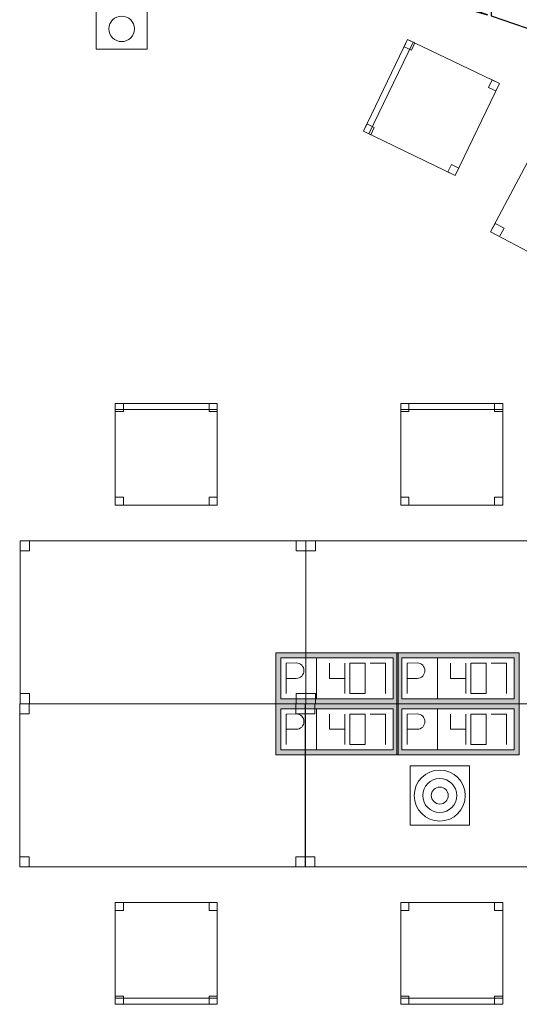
# Model space of a CAD drawing. Header units: metres. Extents: x 391.1 to 427.5, y 12.7 to 28.4.
# Tile 22 of 139: x 405.4 to 407.9, y 18.3 to 23.2. Entities that reach past the tile are written whole.
import ezdxf

# ---------------------------------------------------------------- set-up
doc = ezdxf.new("R2010")
doc.units = ezdxf.units.M
for name, color, linetype, lineweight in [('02_MOBILIARIO', 7, 'Continuous', 18), ('A-DETL-____-MBND', 7, 'Continuous', 18), ('A-DETL-GENF-OTLN', 7, 'Continuous', 18), ('A-WALL-____-MCUT', 7, 'Continuous', 25), ('A-WALL-____-OTLN', 7, 'Continuous', 25)]:
    doc.layers.add(name, color=color, linetype=linetype, lineweight=lineweight)

# ---------------------------------------------------------------- blocks, each defined once
blk = doc.blocks.new('Family - Taula 140X80_P1-154560-04_TEL_P1')
at = {"layer": 'A-DETL-____-MBND', "color": 253, "true_color": 0xaaaaaa}
for p, q in [((0, 0.8001), (1.4, 0.8001)), ((0, 0), (0, 0.8001)), ((1.4, 0.8001), (0, 0.8001)), ((0, 0.8001), (0, 0)), ((0, 0.8001), (0.0464, 0.8001)), ((0, 0.7501), (0, 0.8001)), ((0.0464, 0.8001), (0, 0.8001)), ((0, 0.8001), (0, 0.7501)), ((0.0464, 0.8001), (0.0464, 0.7501)), ((0.0464, 0.7501), (0.0464, 0.8001)), ((1.3536, 0.8001), (1.4, 0.8001)), ((1.3536, 0.7501), (1.3536, 0.8001)), ((1.4, 0.8001), (1.3536, 0.8001)), ((1.3536, 0.8001), (1.3536, 0.7501)), ((1.4, 0.8001), (1.4, 0)), ((1.4, 0), (1.4, 0.8001)), ((1.4, 0.8001), (1.4, 0.7501)), ((1.4, 0.7501), (1.4, 0.8001)), ((0.0464, 0.7501), (0, 0.7501)), ((0, 0.7501), (0.0464, 0.7501)), ((1.4, 0.7501), (1.3536, 0.7501)), ((1.3536, 0.7501), (1.4, 0.7501)), ((0, 0.05), (0.0464, 0.05)), ((0, 0), (0, 0.05)), ((0.0464, 0.05), (0, 0.05)), ((0, 0.05), (0, 0)), ((0.0464, 0.05), (0.0464, 0)), ((0.0464, 0), (0.0464, 0.05)), ((1.3536, 0.05), (1.4, 0.05)), ((1.3536, 0), (1.3536, 0.05)), ((1.4, 0.05), (1.3536, 0.05)), ((1.3536, 0.05), (1.3536, 0)), ((1.4, 0.05), (1.4, 0)), ((1.4, 0), (1.4, 0.05)), ((0, 0), (1.4, 0)), ((0.0464, 0), (0, 0)), ((0, 0), (0.0464, 0)), ((1.4, 0), (1.3536, 0)), ((1.3536, 0), (1.4, 0)), ((1.4, 0), (0, 0))]:
    blk.add_line(p, q, dxfattribs=at)
blk = doc.blocks.new('Family - Cadira d_Oficina_P1-154594-04_TEL_P1')
at = {"layer": 'A-DETL-____-MBND', "color": 253, "true_color": 0xaaaaaa}
for p, q in [((0, 0.47), (0, 0.5)), ((0, 0.5), (0.5, 0.5)), ((0.5, 0.5), (0, 0.5)), ((0, 0.5), (0, 0.47)), ((0, 0), (0, 0.5)), ((0, 0.5), (0.5, 0.5)), ((0.5, 0.5), (0, 0.5)), ((0, 0.5), (0, 0)), ((0, 0.46), (0, 0.5)), ((0, 0.5), (0.04, 0.5)), ((0.04, 0.5), (0, 0.5)), ((0, 0.5), (0, 0.46)), ((0.04, 0.5), (0.04, 0.46)), ((0.04, 0.46), (0.04, 0.5)), ((0.46, 0.46), (0.46, 0.5)), ((0.46, 0.5), (0.5, 0.5)), ((0.5, 0.5), (0.46, 0.5)), ((0.46, 0.5), (0.46, 0.46)), ((0.5, 0.5), (0.5, 0.47)), ((0.5, 0.47), (0.5, 0.5)), ((0.5, 0.5), (0.5, 0)), ((0.5, 0), (0.5, 0.5)), ((0.5, 0.5), (0.5, 0.46)), ((0.5, 0.46), (0.5, 0.5)), ((0.5, 0.47), (0, 0.47)), ((0, 0.47), (0.5, 0.47)), ((0.04, 0.46), (0, 0.46)), ((0, 0.46), (0.04, 0.46)), ((0.5, 0.46), (0.46, 0.46)), ((0.46, 0.46), (0.5, 0.46)), ((0, 0), (0, 0.04)), ((0, 0.04), (0.04, 0.04)), ((0.04, 0.04), (0, 0.04)), ((0, 0.04), (0, 0)), ((0.5, 0), (0, 0)), ((0, 0), (0.5, 0)), ((0.04, 0), (0, 0)), ((0, 0), (0.04, 0)), ((0.04, 0.04), (0.04, 0)), ((0.04, 0), (0.04, 0.04)), ((0.46, 0), (0.46, 0.04)), ((0.46, 0.04), (0.5, 0.04)), ((0.5, 0.04), (0.46, 0.04)), ((0.46, 0.04), (0.46, 0)), ((0.5, 0), (0.46, 0)), ((0.46, 0), (0.5, 0)), ((0.5, 0.04), (0.5, 0)), ((0.5, 0), (0.5, 0.04))]:
    blk.add_line(p, q, dxfattribs=at)
blk = doc.blocks.new('Family - Taula 140X80_P1-154629-04_TEL_P1')
at = {"layer": 'A-DETL-____-MBND', "color": 253, "true_color": 0xaaaaaa}
for p, q in [((0, 0.8001), (0.0464, 0.8001)), ((0, 0.7501), (0, 0.8001)), ((0.0464, 0.8001), (0, 0.8001)), ((0, 0.8001), (0, 0.7501)), ((0, 0.8001), (1.4, 0.8001)), ((0, 0), (0, 0.8001)), ((1.4, 0.8001), (0, 0.8001)), ((0, 0.8001), (0, 0)), ((0.0464, 0.8001), (0.0464, 0.7501)), ((0.0464, 0.7501), (0.0464, 0.8001)), ((1.3536, 0.8001), (1.4, 0.8001)), ((1.3536, 0.7501), (1.3536, 0.8001)), ((1.4, 0.8001), (1.3536, 0.8001)), ((1.3536, 0.8001), (1.3536, 0.7501)), ((1.4, 0.8001), (1.4, 0.7501)), ((1.4, 0.7501), (1.4, 0.8001)), ((1.4, 0.8001), (1.4, 0)), ((1.4, 0), (1.4, 0.8001)), ((0.0464, 0.7501), (0, 0.7501)), ((0, 0.7501), (0.0464, 0.7501)), ((1.4, 0.7501), (1.3536, 0.7501)), ((1.3536, 0.7501), (1.4, 0.7501)), ((0, 0.05), (0.0464, 0.05)), ((0, 0), (0, 0.05)), ((0.0464, 0.05), (0, 0.05)), ((0, 0.05), (0, 0)), ((0.0464, 0.05), (0.0464, 0)), ((0.0464, 0), (0.0464, 0.05)), ((1.3536, 0.05), (1.4, 0.05)), ((1.3536, 0), (1.3536, 0.05)), ((1.4, 0.05), (1.3536, 0.05)), ((1.3536, 0.05), (1.3536, 0)), ((1.4, 0.05), (1.4, 0)), ((1.4, 0), (1.4, 0.05)), ((0, 0), (0.0464, 0)), ((1.4, 0), (0, 0)), ((0, 0), (1.4, 0)), ((1.4, 0), (1.3536, 0)), ((1.3536, 0), (1.4, 0)), ((0.0464, 0), (0, 0))]:
    blk.add_line(p, q, dxfattribs=at)
blk = doc.blocks.new('Family - Taula 140X80_P1-154633-04_TEL_P1')
at = {"layer": 'A-DETL-____-MBND', "color": 253, "true_color": 0xaaaaaa}
for p, q in [((0, 0.8001), (0.0464, 0.8001)), ((0, 0.7501), (0, 0.8001)), ((0.0464, 0.8001), (0, 0.8001)), ((0, 0.8001), (0, 0.7501)), ((0, 0.8001), (1.4, 0.8001)), ((0, 0), (0, 0.8001)), ((1.4, 0.8001), (0, 0.8001)), ((0, 0.8001), (0, 0)), ((0.0464, 0.8001), (0.0464, 0.7501)), ((0.0464, 0.7501), (0.0464, 0.8001)), ((1.3536, 0.8001), (1.4, 0.8001)), ((1.3536, 0.7501), (1.3536, 0.8001)), ((1.4, 0.8001), (1.3536, 0.8001)), ((1.3536, 0.8001), (1.3536, 0.7501)), ((1.4, 0.8001), (1.4, 0.7501)), ((1.4, 0.7501), (1.4, 0.8001)), ((1.4, 0.8001), (1.4, 0)), ((1.4, 0), (1.4, 0.8001)), ((0.0464, 0.7501), (0, 0.7501)), ((0, 0.7501), (0.0464, 0.7501)), ((1.4, 0.7501), (1.3536, 0.7501)), ((1.3536, 0.7501), (1.4, 0.7501)), ((0, 0.05), (0.0464, 0.05)), ((0, 0), (0, 0.05)), ((0.0464, 0.05), (0, 0.05)), ((0, 0.05), (0, 0)), ((0.0464, 0.05), (0.0464, 0)), ((0.0464, 0), (0.0464, 0.05)), ((1.3536, 0.05), (1.4, 0.05)), ((1.3536, 0), (1.3536, 0.05)), ((1.4, 0.05), (1.3536, 0.05)), ((1.3536, 0.05), (1.3536, 0)), ((1.4, 0.05), (1.4, 0)), ((1.4, 0), (1.4, 0.05)), ((0, 0), (0.0464, 0)), ((1.4, 0), (0, 0)), ((0, 0), (1.4, 0)), ((1.4, 0), (1.3536, 0)), ((1.3536, 0), (1.4, 0)), ((0.0464, 0), (0, 0))]:
    blk.add_line(p, q, dxfattribs=at)
blk = doc.blocks.new('Family - Envans P1-154643-04_TEL_P1')
at = {"layer": 'A-WALL-____-MCUT', "color": 253, "true_color": 0xaaaaaa}
for p, q in [((1.5254, 4.8792), (1.498, 4.887)), ((1.498, 4.887), (1.498, 4.7301)), ((1.7786, 4.7927), (1.5254, 4.8792)), ((1.271, 4.8076), (1.268, 4.7964)), ((1.268, 4.7964), (1.4806, 4.736)), ((1.4806, 4.736), (1.271, 4.8076)), ((2.027, 4.6931), (1.7786, 4.7927)), ((1.498, 4.7301), (1.7264, 4.652)), ((2.2699, 4.5805), (2.027, 4.6931)), ((1.7264, 4.652), (1.9675, 4.5553)), ((1.9675, 4.5553), (2.2032, 4.4461)), ((2.5065, 4.4555), (2.2699, 4.5805)), ((2.2032, 4.4461), (2.4329, 4.3247)), ((2.7362, 4.3182), (2.5065, 4.4555)), ((2.4329, 4.3247), (2.6559, 4.1914)), ((2.9585, 4.1691), (2.7362, 4.3182)), ((2.6559, 4.1914), (2.8716, 4.0467)), ((3.1726, 4.0085), (2.9585, 4.1691)), ((2.8716, 4.0467), (3.0795, 3.8909)), ((3.238, 3.9539), (3.1726, 4.0085)), ((3.238, 3.7585), (3.238, 3.9539)), ((3.0795, 3.8909), (3.238, 3.7585)), ((3.2403, 3.7566), (3.2789, 3.7244)), ((3.388, 3.7566), (3.2403, 3.7566)), ((3.2789, 3.7244), (3.388, 3.6231)), ((3.388, 3.6231), (3.388, 3.7566))]:
    blk.add_line(p, q, dxfattribs=at)
at = {"layer": 'A-WALL-____-OTLN', "color": 253, "true_color": 0xaaaaaa}
for p, q in [((1.498, 4.887), (1.498, 4.7301)), ((1.5254, 4.8792), (1.498, 4.887)), ((1.7786, 4.7927), (1.5254, 4.8792)), ((1.271, 4.8076), (1.268, 4.7964)), ((1.268, 4.7964), (1.4806, 4.736)), ((1.4806, 4.736), (1.271, 4.8076)), ((2.027, 4.6931), (1.7786, 4.7927)), ((1.498, 4.7301), (1.7264, 4.652)), ((2.2699, 4.5805), (2.027, 4.6931)), ((1.7264, 4.652), (1.9675, 4.5553)), ((1.9675, 4.5553), (2.2032, 4.4461)), ((2.5065, 4.4555), (2.2699, 4.5805)), ((2.2032, 4.4461), (2.4329, 4.3247)), ((2.7362, 4.3182), (2.5065, 4.4555)), ((2.4329, 4.3247), (2.6559, 4.1914)), ((2.9585, 4.1691), (2.7362, 4.3182)), ((2.6559, 4.1914), (2.8716, 4.0467)), ((3.1726, 4.0085), (2.9585, 4.1691)), ((2.8716, 4.0467), (3.0795, 3.8909)), ((3.238, 3.9539), (3.1726, 4.0085)), ((3.238, 3.7585), (3.238, 3.9539)), ((3.0795, 3.8909), (3.238, 3.7585)), ((3.2403, 3.7566), (3.2789, 3.7244)), ((3.388, 3.7566), (3.2403, 3.7566)), ((3.2789, 3.7244), (3.388, 3.6231)), ((3.388, 3.6231), (3.388, 3.7566))]:
    blk.add_line(p, q, dxfattribs=at)
blk = doc.blocks.new('Family - Cadira d_Oficina_P1-154707-04_TEL_P1')
at = {"layer": 'A-DETL-____-MBND', "color": 253, "true_color": 0xaaaaaa}
for p, q in [((0, 0.47), (0, 0.5)), ((0, 0.5), (0.5, 0.5)), ((0.5, 0.5), (0, 0.5)), ((0, 0.5), (0, 0.47)), ((0, 0.46), (0, 0.5)), ((0, 0.5), (0.04, 0.5)), ((0.04, 0.5), (0, 0.5)), ((0, 0.5), (0, 0.46)), ((0, 0), (0, 0.5)), ((0, 0.5), (0.5, 0.5)), ((0.5, 0.5), (0, 0.5)), ((0, 0.5), (0, 0)), ((0.04, 0.5), (0.04, 0.46)), ((0.04, 0.46), (0.04, 0.5)), ((0.46, 0.46), (0.46, 0.5)), ((0.46, 0.5), (0.5, 0.5)), ((0.5, 0.5), (0.46, 0.5)), ((0.46, 0.5), (0.46, 0.46)), ((0.5, 0.5), (0.5, 0.47)), ((0.5, 0.47), (0.5, 0.5)), ((0.5, 0.5), (0.5, 0.46)), ((0.5, 0.46), (0.5, 0.5)), ((0.5, 0.5), (0.5, 0)), ((0.5, 0), (0.5, 0.5)), ((0.5, 0.47), (0, 0.47)), ((0, 0.47), (0.5, 0.47)), ((0.04, 0.46), (0, 0.46)), ((0, 0.46), (0.04, 0.46)), ((0.5, 0.46), (0.46, 0.46)), ((0.46, 0.46), (0.5, 0.46)), ((0, 0), (0, 0.04)), ((0, 0.04), (0.04, 0.04)), ((0.04, 0.04), (0, 0.04)), ((0, 0.04), (0, 0)), ((0.04, 0), (0, 0)), ((0, 0), (0.04, 0)), ((0.5, 0), (0, 0)), ((0, 0), (0.5, 0)), ((0.04, 0.04), (0.04, 0)), ((0.04, 0), (0.04, 0.04)), ((0.46, 0), (0.46, 0.04)), ((0.46, 0.04), (0.5, 0.04)), ((0.5, 0.04), (0.46, 0.04)), ((0.46, 0.04), (0.46, 0)), ((0.5, 0), (0.46, 0)), ((0.46, 0), (0.5, 0)), ((0.5, 0.04), (0.5, 0)), ((0.5, 0), (0.5, 0.04))]:
    blk.add_line(p, q, dxfattribs=at)
blk = doc.blocks.new('Family - Taula 140X80_P1-154743-04_TEL_P1')
at = {"layer": 'A-DETL-____-MBND', "color": 253, "true_color": 0xaaaaaa}
for p, q in [((0, 0.8001), (1.4, 0.8001)), ((0, 0), (0, 0.8001)), ((1.4, 0.8001), (0, 0.8001)), ((0, 0.8001), (0, 0)), ((0, 0.8001), (0.0464, 0.8001)), ((0, 0.7501), (0, 0.8001)), ((0.0464, 0.8001), (0, 0.8001)), ((0, 0.8001), (0, 0.7501)), ((0.0464, 0.8001), (0.0464, 0.7501)), ((0.0464, 0.7501), (0.0464, 0.8001)), ((1.3536, 0.8001), (1.4, 0.8001)), ((1.3536, 0.7501), (1.3536, 0.8001)), ((1.4, 0.8001), (1.3536, 0.8001)), ((1.3536, 0.8001), (1.3536, 0.7501)), ((1.4, 0.8001), (1.4, 0.7501)), ((1.4, 0.7501), (1.4, 0.8001)), ((1.4, 0.8001), (1.4, 0)), ((1.4, 0), (1.4, 0.8001)), ((0.0464, 0.7501), (0, 0.7501)), ((0, 0.7501), (0.0464, 0.7501)), ((1.4, 0.7501), (1.3536, 0.7501)), ((1.3536, 0.7501), (1.4, 0.7501)), ((0, 0.05), (0.0464, 0.05)), ((0, 0), (0, 0.05)), ((0.0464, 0.05), (0, 0.05)), ((0, 0.05), (0, 0)), ((0.0464, 0.05), (0.0464, 0)), ((0.0464, 0), (0.0464, 0.05)), ((1.3536, 0.05), (1.4, 0.05)), ((1.3536, 0), (1.3536, 0.05)), ((1.4, 0.05), (1.3536, 0.05)), ((1.3536, 0.05), (1.3536, 0)), ((1.4, 0.05), (1.4, 0)), ((1.4, 0), (1.4, 0.05)), ((0, 0), (1.4, 0)), ((0.0464, 0), (0, 0)), ((0, 0), (0.0464, 0)), ((1.4, 0), (1.3536, 0)), ((1.3536, 0), (1.4, 0)), ((1.4, 0), (0, 0))]:
    blk.add_line(p, q, dxfattribs=at)
blk = doc.blocks.new('Family - Cadira d_Oficina_P1-154904-04_TEL_P1')
at = {"layer": 'A-DETL-____-MBND', "color": 253, "true_color": 0xaaaaaa}
for p, q in [((0, 0.46), (0, 0.5)), ((0, 0.5), (0.04, 0.5)), ((0.04, 0.5), (0, 0.5)), ((0, 0.5), (0, 0.46)), ((0, 0.5), (0.5, 0.5)), ((0, 0), (0, 0.5)), ((0.5, 0.5), (0, 0.5)), ((0, 0.5), (0, 0)), ((0.04, 0.5), (0.04, 0.46)), ((0.04, 0.46), (0.04, 0.5)), ((0.46, 0.46), (0.46, 0.5)), ((0.46, 0.5), (0.5, 0.5)), ((0.5, 0.5), (0.46, 0.5)), ((0.46, 0.5), (0.46, 0.46)), ((0.5, 0.5), (0.5, 0.46)), ((0.5, 0.46), (0.5, 0.5)), ((0.5, 0.5), (0.5, 0)), ((0.5, 0), (0.5, 0.5)), ((0.04, 0.46), (0, 0.46)), ((0, 0.46), (0.04, 0.46)), ((0.5, 0.46), (0.46, 0.46)), ((0.46, 0.46), (0.5, 0.46)), ((0, 0), (0, 0.04)), ((0, 0.04), (0.04, 0.04)), ((0.04, 0.04), (0, 0.04)), ((0, 0.04), (0, 0)), ((0, 0), (0, 0.03)), ((0, 0.03), (0.5, 0.03)), ((0.5, 0.03), (0, 0.03)), ((0, 0.03), (0, 0)), ((0.5, 0), (0, 0)), ((0, 0), (0.5, 0)), ((0.04, 0), (0, 0)), ((0, 0), (0.04, 0)), ((0.5, 0), (0, 0)), ((0, 0), (0.5, 0)), ((0.04, 0.04), (0.04, 0)), ((0.04, 0), (0.04, 0.04)), ((0.46, 0), (0.46, 0.04)), ((0.46, 0.04), (0.5, 0.04)), ((0.5, 0.04), (0.46, 0.04)), ((0.46, 0.04), (0.46, 0)), ((0.5, 0), (0.46, 0)), ((0.5, 0.04), (0.5, 0)), ((0.5, 0), (0.5, 0.04)), ((0.5, 0.03), (0.5, 0)), ((0.5, 0), (0.5, 0.03)), ((0.46, 0), (0.5, 0))]:
    blk.add_line(p, q, dxfattribs=at)
blk = doc.blocks.new('Family - Cadira d_Oficina_P1-155020-04_TEL_P1')
at = {"layer": 'A-DETL-____-MBND', "color": 253, "true_color": 0xaaaaaa}
for p, q in [((0, 0.2168), (0.2168, 0.6673)), ((0.2168, 0.6673), (0, 0.2168)), ((0, 0.2168), (0.2168, 0.6673)), ((0.2168, 0.6673), (0, 0.2168)), ((0.2438, 0.6543), (0.027, 0.2038)), ((0.027, 0.2038), (0.2438, 0.6543)), ((0.1994, 0.6313), (0.2168, 0.6673)), ((0.2168, 0.6673), (0.1994, 0.6313)), ((0.2355, 0.614), (0.1994, 0.6313)), ((0.1994, 0.6313), (0.2355, 0.614)), ((0.2168, 0.6673), (0.6673, 0.4506)), ((0.6673, 0.4506), (0.2168, 0.6673)), ((0.2168, 0.6673), (0.2528, 0.65)), ((0.2528, 0.65), (0.2168, 0.6673)), ((0.2168, 0.6673), (0.2438, 0.6543)), ((0.2438, 0.6543), (0.2168, 0.6673)), ((0.2528, 0.65), (0.2355, 0.614)), ((0.2355, 0.614), (0.2528, 0.65)), ((0.6673, 0.4506), (0.4506, 0)), ((0.4506, 0), (0.6673, 0.4506)), ((0.614, 0.4319), (0.6313, 0.4679)), ((0.6313, 0.4679), (0.614, 0.4319)), ((0.6313, 0.4679), (0.6673, 0.4506)), ((0.6673, 0.4506), (0.6313, 0.4679)), ((0.6673, 0.4506), (0.65, 0.4145)), ((0.65, 0.4145), (0.6673, 0.4506)), ((0.65, 0.4145), (0.614, 0.4319)), ((0.614, 0.4319), (0.65, 0.4145)), ((0, 0.2168), (0.0173, 0.2528)), ((0.0173, 0.2528), (0, 0.2168)), ((0.0173, 0.2528), (0.0534, 0.2355)), ((0.0534, 0.2355), (0.0173, 0.2528)), ((0.036, 0.1994), (0, 0.2168)), ((0, 0.2168), (0.036, 0.1994)), ((0.4506, 0), (0, 0.2168)), ((0, 0.2168), (0.4506, 0)), ((0.027, 0.2038), (0, 0.2168)), ((0, 0.2168), (0.027, 0.2038)), ((0.0534, 0.2355), (0.036, 0.1994)), ((0.036, 0.1994), (0.0534, 0.2355)), ((0.4145, 0.0173), (0.4319, 0.0534)), ((0.4319, 0.0534), (0.4145, 0.0173)), ((0.4319, 0.0534), (0.4679, 0.036)), ((0.4679, 0.036), (0.4319, 0.0534)), ((0.4506, 0), (0.4145, 0.0173)), ((0.4145, 0.0173), (0.4506, 0)), ((0.4679, 0.036), (0.4506, 0)), ((0.4506, 0), (0.4679, 0.036))]:
    blk.add_line(p, q, dxfattribs=at)
blk = doc.blocks.new('Family - Cadira d_Oficina_P1-155061-04_TEL_P1')
at = {"layer": 'A-DETL-____-MBND', "color": 253, "true_color": 0xaaaaaa}
for p, q in [((0, 0.46), (0, 0.5)), ((0, 0.5), (0.04, 0.5)), ((0.04, 0.5), (0, 0.5)), ((0, 0.5), (0, 0.46)), ((0, 0.5), (0.5, 0.5)), ((0, 0), (0, 0.5)), ((0.5, 0.5), (0, 0.5)), ((0, 0.5), (0, 0)), ((0.04, 0.5), (0.04, 0.46)), ((0.04, 0.46), (0.04, 0.5)), ((0.46, 0.46), (0.46, 0.5)), ((0.46, 0.5), (0.5, 0.5)), ((0.5, 0.5), (0.46, 0.5)), ((0.46, 0.5), (0.46, 0.46)), ((0.5, 0.5), (0.5, 0)), ((0.5, 0), (0.5, 0.5)), ((0.5, 0.5), (0.5, 0.46)), ((0.5, 0.46), (0.5, 0.5)), ((0.04, 0.46), (0, 0.46)), ((0, 0.46), (0.04, 0.46)), ((0.5, 0.46), (0.46, 0.46)), ((0.46, 0.46), (0.5, 0.46)), ((0, 0), (0, 0.04)), ((0, 0.04), (0.04, 0.04)), ((0.04, 0.04), (0, 0.04)), ((0, 0.04), (0, 0)), ((0, 0), (0, 0.03)), ((0, 0.03), (0.5, 0.03)), ((0.5, 0.03), (0, 0.03)), ((0, 0.03), (0, 0)), ((0.04, 0), (0, 0)), ((0, 0), (0.04, 0)), ((0.5, 0), (0, 0)), ((0, 0), (0.5, 0)), ((0.5, 0), (0, 0)), ((0, 0), (0.5, 0)), ((0.04, 0.04), (0.04, 0)), ((0.04, 0), (0.04, 0.04)), ((0.46, 0), (0.46, 0.04)), ((0.46, 0.04), (0.5, 0.04)), ((0.5, 0.04), (0.46, 0.04)), ((0.46, 0.04), (0.46, 0)), ((0.5, 0), (0.46, 0)), ((0.5, 0.04), (0.5, 0)), ((0.5, 0), (0.5, 0.04)), ((0.5, 0.03), (0.5, 0)), ((0.5, 0), (0.5, 0.03)), ((0.46, 0), (0.5, 0))]:
    blk.add_line(p, q, dxfattribs=at)
blk = doc.blocks.new('Family - Taula 100X80_P1-155131-04_TEL_P1')
at = {"layer": 'A-DETL-____-MBND', "color": 253, "true_color": 0xaaaaaa}
for p, q in [((0, 0.3739), (0.4673, 1.258)), ((0.4673, 1.258), (0, 0.3739)), ((0.4456, 1.2169), (0.4673, 1.258)), ((0.4673, 1.258), (0.4456, 1.2169)), ((0.4673, 1.258), (0.5115, 1.2346)), ((0.5115, 1.2346), (0.4673, 1.258)), ((0.4673, 1.258), (1.1747, 0.8841)), ((1.1747, 0.8841), (0.4673, 1.258)), ((0.4898, 1.1936), (0.4456, 1.2169)), ((0.4456, 1.2169), (0.4898, 1.1936)), ((0.5115, 1.2346), (0.4898, 1.1936)), ((0.4898, 1.1936), (0.5115, 1.2346)), ((1.1747, 0.8841), (0.7073, 0)), ((0.7073, 0), (1.1747, 0.8841)), ((1.1087, 0.8664), (1.1304, 0.9075)), ((1.1304, 0.9075), (1.1087, 0.8664)), ((1.1304, 0.9075), (1.1747, 0.8841)), ((1.1747, 0.8841), (1.1304, 0.9075)), ((1.1747, 0.8841), (1.153, 0.843)), ((1.153, 0.843), (1.1747, 0.8841)), ((1.153, 0.843), (1.1087, 0.8664)), ((1.1087, 0.8664), (1.153, 0.843)), ((0, 0.3739), (0.0217, 0.4149)), ((0.0217, 0.4149), (0, 0.3739)), ((0.0217, 0.4149), (0.0659, 0.3916)), ((0.0659, 0.3916), (0.0217, 0.4149)), ((0.0659, 0.3916), (0.0442, 0.3505)), ((0.0442, 0.3505), (0.0659, 0.3916)), ((0.0442, 0.3505), (0, 0.3739)), ((0, 0.3739), (0.0442, 0.3505)), ((0.7073, 0), (0, 0.3739)), ((0, 0.3739), (0.7073, 0)), ((0.6631, 0.0234), (0.6848, 0.0644)), ((0.6848, 0.0644), (0.6631, 0.0234)), ((0.6848, 0.0644), (0.729, 0.041)), ((0.729, 0.041), (0.6848, 0.0644)), ((0.7073, 0), (0.6631, 0.0234)), ((0.6631, 0.0234), (0.7073, 0)), ((0.729, 0.041), (0.7073, 0)), ((0.7073, 0), (0.729, 0.041))]:
    blk.add_line(p, q, dxfattribs=at)
blk = doc.blocks.new('LONDR55-XX_ZZ-ARQ-CAA-M3D-Londres55_ifc-1-04_TEL_P1')
at = {"layer": '02_MOBILIARIO', "color": 253, "lineweight": 18, "true_color": 0xaaaaaa}
for name, p in [('Family - Cadira d_Oficina_P1-155020-04_TEL_P1', (407.1108, 22.4009)), ('Family - Taula 100X80_P1-155131-04_TEL_P1', (407.7346, 21.7504)), ('Family - Cadira d_Oficina_P1-154707-04_TEL_P1', (405.8939, 20.7827)), ('Family - Cadira d_Oficina_P1-154594-04_TEL_P1', (407.2939, 20.7827)), ('Family - Taula 140X80_P1-154629-04_TEL_P1', (405.428, 19.8087)), ('Family - Taula 140X80_P1-154633-04_TEL_P1', (406.8291, 19.8087)), ('Family - Taula 140X80_P1-154560-04_TEL_P1', (405.4257, 19.0087)), ('Family - Taula 140X80_P1-154743-04_TEL_P1', (406.8269, 19.0087)), ('Family - Cadira d_Oficina_P1-155061-04_TEL_P1', (405.8939, 18.3347)), ('Family - Cadira d_Oficina_P1-154904-04_TEL_P1', (407.2939, 18.3347))]:
    blk.add_blockref(name, p, dxfattribs=at)
at = {"layer": 'A-WALL-____-OTLN', "color": 253, "lineweight": 18, "true_color": 0xaaaaaa}
blk.add_blockref('Family - Envans P1-154643-04_TEL_P1', (406.239, 18.4531), dxfattribs=at)
blk = doc.blocks.new('ZYR_05_02_05 PT 4COL Terra - 07 PT Terra _4SC-2SAI-2VD_-903806-04_TEL_P1')
at = {"layer": 'A-DETL-____-MBND', "true_color": 0x3c0aff}
h = blk.add_hatch(color=180, dxfattribs=at)
h.paths.add_polyline_path([(-0.3585, -0.125), (0.2415, -0.125), (0.2415, 0.125), (-0.3585, 0.125)])
h.paths.add_polyline_path([(-0.3335, -0.1), (-0.3335, 0.1), (0.2165, 0.1), (0.2165, -0.1)])
at = {"layer": 'A-DETL-____-MBND', "color": 180, "true_color": 0x3c0aff}
for p, q in [((0.2415, 0.125), (-0.3585, 0.125)), ((-0.3585, 0.125), (-0.3585, -0.125)), ((-0.3585, 0.125), (0.2415, 0.125)), ((-0.3585, 0.125), (-0.3585, -0.125)), ((-0.3335, -0.1), (-0.3335, 0.1)), ((-0.3335, 0.1), (0.2165, 0.1)), ((-0.3335, 0.1), (0.2165, 0.1)), ((-0.3335, -0.1), (-0.3335, 0.1)), ((-0.1585, 0.1), (-0.1585, -0.1)), ((0.2165, 0.1), (0.2165, -0.1)), ((0.2165, 0.1), (0.2165, -0.1)), ((0.2415, -0.125), (0.2415, 0.125)), ((0.2415, 0.125), (0.2415, -0.125)), ((-0.3085, 0.075), (-0.2585, 0.0754)), ((-0.3085, 0.075), (-0.3085, -0.075)), ((-0.096, 0.075), (-0.096, 0)), ((-0.021, 0.075), (-0.021, -0.075)), ((0.079, 0.075), (0.004, 0.075)), ((0.004, 0.075), (0.004, -0.075)), ((0.079, -0.075), (0.079, 0.075)), ((0.104, 0.075), (0.179, 0.075)), ((0.179, 0.075), (0.179, -0.075)), ((-0.3085, 0), (-0.2585, 0)), ((-0.096, 0), (-0.021, 0)), ((0.004, -0.075), (0.079, -0.075)), ((-0.3585, -0.125), (0.2415, -0.125)), ((0.2415, -0.125), (-0.3585, -0.125)), ((0.2165, -0.1), (-0.3335, -0.1)), ((0.2165, -0.1), (-0.3335, -0.1))]:
    blk.add_line(p, q, dxfattribs=at)
blk.add_arc((-0.2585, 0.0377), 0.0377, 270, 90, dxfattribs=at)
blk = doc.blocks.new('ZYR_05_02_05 PT 4COL Terra - 07 PT Terra _4SC-2SAI-2VD_-903816-04_TEL_P1')
at = {"layer": 'A-DETL-____-MBND', "true_color": 0x3c0aff}
h = blk.add_hatch(color=180, dxfattribs=at)
h.paths.add_polyline_path([(-0.7316, -0.125), (-0.1316, -0.125), (-0.1316, 0.125), (-0.7316, 0.125)])
h.paths.add_polyline_path([(-0.7066, -0.1), (-0.7066, 0.1), (-0.1566, 0.1), (-0.1566, -0.1)])
at = {"layer": 'A-DETL-____-MBND', "color": 180, "true_color": 0x3c0aff}
for p, q in [((-0.1316, 0.125), (-0.7316, 0.125)), ((-0.7316, 0.125), (-0.7316, -0.125)), ((-0.7316, 0.125), (-0.1316, 0.125)), ((-0.7316, 0.125), (-0.7316, -0.125)), ((-0.7066, -0.1), (-0.7066, 0.1)), ((-0.7066, 0.1), (-0.1566, 0.1)), ((-0.7066, 0.1), (-0.1566, 0.1)), ((-0.7066, -0.1), (-0.7066, 0.1)), ((-0.5316, 0.1), (-0.5316, -0.1)), ((-0.1566, 0.1), (-0.1566, -0.1)), ((-0.1566, 0.1), (-0.1566, -0.1)), ((-0.1316, -0.125), (-0.1316, 0.125)), ((-0.1316, 0.125), (-0.1316, -0.125)), ((-0.6816, 0.075), (-0.6316, 0.0754)), ((-0.6816, 0.075), (-0.6816, -0.075)), ((-0.4691, 0.075), (-0.4691, 0)), ((-0.3941, 0.075), (-0.3941, -0.075)), ((-0.2941, 0.075), (-0.3691, 0.075)), ((-0.3691, 0.075), (-0.3691, -0.075)), ((-0.2941, -0.075), (-0.2941, 0.075)), ((-0.2691, 0.075), (-0.1941, 0.075)), ((-0.1941, 0.075), (-0.1941, -0.075)), ((-0.6816, 0), (-0.6316, 0)), ((-0.4691, 0), (-0.3941, 0)), ((-0.3691, -0.075), (-0.2941, -0.075)), ((-0.7316, -0.125), (-0.1316, -0.125)), ((-0.1316, -0.125), (-0.7316, -0.125)), ((-0.1566, -0.1), (-0.7066, -0.1)), ((-0.1566, -0.1), (-0.7066, -0.1))]:
    blk.add_line(p, q, dxfattribs=at)
blk.add_arc((-0.6316, 0.0377), 0.0377, 270, 90, dxfattribs=at)
blk = doc.blocks.new('ZYR_08_04 Altaveu Sostre Encastat - Altaveu Encastat 08 _Rect_-911407-04_TEL_P1')
at = {"layer": 'A-DETL-GENF-OTLN', "color": 6, "true_color": 0xff00ff}
for p, q in [((-0.145825, 0.145825), (0.145825, 0.145825)), ((-0.145825, -0.145825), (-0.145825, 0.145825)), ((0.145825, 0.145825), (0.145825, -0.145825)), ((0.145825, -0.145825), (-0.145825, -0.145825))]:
    blk.add_line(p, q, dxfattribs=at)
for radius in [0.125, 0.083333, 0.041667]:
    blk.add_circle((0, 0), radius, dxfattribs=at)
blk = doc.blocks.new('ZYR_08_01_02 Videoporter - 01 Comunicador Interfon-749863-04_TEL_P1')
at = {"layer": 'A-DETL-GENF-OTLN', "color": 6, "true_color": 0xff00ff}
for p, q in [((-0.125, 0), (0.125, 0)), ((-0.125, -0.4), (-0.125, 0)), ((0.125, 0), (0.125, -0.4)), ((-0.0625, -0.0375), (0.0625, -0.0375)), ((-0.0625, -0.1625), (-0.0625, -0.0375)), ((0.0625, -0.0375), (0.0625, -0.1625)), ((0.0625, -0.1625), (-0.0625, -0.1625)), ((0.125, -0.4), (-0.125, -0.4))]:
    blk.add_line(p, q, dxfattribs=at)
blk.add_circle((0, -0.3), 0.0625, dxfattribs=at)

msp = doc.modelspace()

# ---------------------------------------------------------------- block references
at = {"lineweight": 5}
msp.add_blockref('LONDR55-XX_ZZ-ARQ-CAA-M3D-Londres55_ifc-1-04_TEL_P1', (0, 0), dxfattribs=at)
at = {"layer": 'A-DETL-____-MBND', "color": 180, "true_color": 0x3c0aff}
for name, p in [('ZYR_05_02_05 PT 4COL Terra - 07 PT Terra _4SC-2SAI-2VD_-903816-04_TEL_P1', (407.4133, 19.9337)), ('ZYR_05_02_05 PT 4COL Terra - 07 PT Terra _4SC-2SAI-2VD_-903806-04_TEL_P1', (407.6333, 19.9337)), ('ZYR_05_02_05 PT 4COL Terra - 07 PT Terra _4SC-2SAI-2VD_-903816-04_TEL_P1', (407.4133, 19.6837)), ('ZYR_05_02_05 PT 4COL Terra - 07 PT Terra _4SC-2SAI-2VD_-903806-04_TEL_P1', (407.6333, 19.6837))]:
    msp.add_blockref(name, p, dxfattribs=at)
at = {"layer": 'A-DETL-GENF-OTLN', "color": 6, "true_color": 0xff00ff}
for name, p in [('ZYR_08_01_02 Videoporter - 01 Comunicador Interfon-749863-04_TEL_P1', (405.9257, 23.4195)), ('ZYR_08_04 Altaveu Sostre Encastat - Altaveu Encastat 08 _Rect_-911407-04_TEL_P1', (407.4852, 19.3587))]:
    msp.add_blockref(name, p, dxfattribs=at)

doc.saveas('drawing.dxf')
